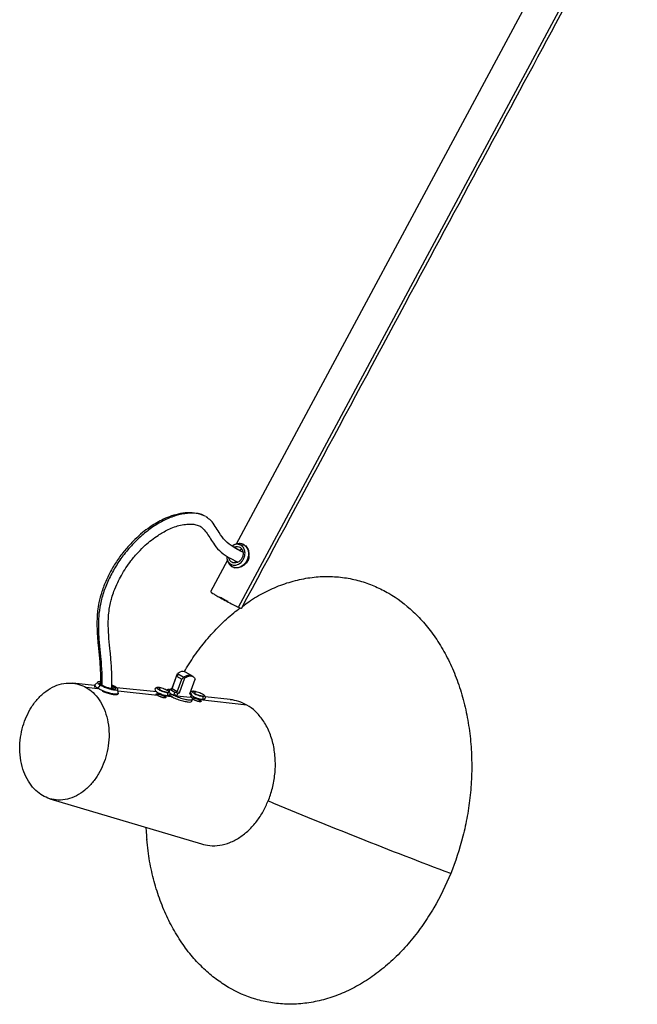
# Paper-space layout '_Isométrica' of a CAD drawing. Header units: millimetres. Extents: x 331 to 866, y 2746 to 3613.
# Tile 1 of 6: x 331 to 603, y 2746 to 3180. Entities that reach past the tile are written whole.
import ezdxf

# ---------------------------------------------------------------- set-up
doc = ezdxf.new("R2010")
doc.units = ezdxf.units.MM

psp = doc.layouts.new('_Isométrica')

# ---------------------------------------------------------------- linework, layer by layer
at = {"color": 7, "linetype": 'Continuous', "lineweight": 25}
for p, q in [((427, 2920.96), (600.39, 3243.43)), ((577.22, 3230.05), (425.95, 2948.72)), ((412.5, 2960.93), (412.28, 2961.1)), ((426.03, 2948.75), (425.23, 2948.47)), ((428.62, 2948.8), (428.46, 2948.88)), ((428.1, 2948.26), (429.35, 2948.51)), ((429.35, 2948.51), (429.51, 2948.44)), ((422.14, 2941.64), (414.7, 2927.8)), ((422.09, 2941.75), (422.39, 2940.97)), ((423.01, 2942.66), (426.67, 2940.79)), ((424.15, 2938.83), (423.61, 2939.9)), ((425.43, 2941.43), (425.78, 2940.55)), ((424.3, 2938.76), (424.15, 2938.83)), ((425.03, 2938.46), (425.19, 2938.39)), ((407, 2890.43), (403.69, 2892.37)), ((364.98, 2888.04), (363.72, 2886.75)), ((397.75, 2885), (399.77, 2890.62)), ((397.77, 2885.26), (400.09, 2891.75)), ((400.72, 2891.38), (399.77, 2890.62)), ((399.77, 2890.62), (401.98, 2889.33)), ((399.96, 2883.7), (401.98, 2889.33)), ((400.09, 2891.75), (403.4, 2889.81)), ((401.08, 2883.32), (403.4, 2889.81)), ((405.62, 2882.84), (407.95, 2889.34)), ((363.62, 2886.53), (354.07, 2887.53)), ((365.05, 2885.02), (359.97, 2885.58)), ((363.66, 2886.65), (363.56, 2886.37)), ((365.05, 2885.02), (365.11, 2885.19)), ((365.11, 2885.19), (366.18, 2886.7)), ((371.21, 2886.45), (371.93, 2886.08)), ((371.93, 2886.08), (371.53, 2884.97)), ((390.99, 2883.67), (373.31, 2885.52)), ((374.03, 2883.05), (373.88, 2884.85)), ((391.32, 2882.16), (373.94, 2884.05)), ((396.43, 2883.78), (396.76, 2884.7)), ((396.76, 2884.7), (397.75, 2885)), ((398.97, 2883.41), (396.76, 2884.7)), ((396.92, 2884.75), (396.99, 2884.95)), ((396.99, 2884.95), (397.77, 2885.26)), ((397.19, 2884.83), (396.99, 2884.95)), ((399.96, 2883.7), (397.75, 2885)), ((397.83, 2885.23), (397.77, 2885.26)), ((398.97, 2883.41), (399.96, 2883.7)), ((401.08, 2883.32), (400.53, 2883.65)), ((372.21, 2882.42), (371.8, 2882.39)), ((373.91, 2882.66), (374.01, 2882.93)), ((394.1, 2881.09), (394.36, 2881.83)), ((397.91, 2881.44), (394.36, 2881.83)), ((395.66, 2883.41), (395.46, 2883.46)), ((396.43, 2882.25), (396.76, 2882.02)), ((396.76, 2882.02), (397.09, 2882.94)), ((398.56, 2882.25), (398.97, 2883.41)), ((399.35, 2882.17), (398.56, 2882.25)), ((399.89, 2881.85), (399.34, 2882.17)), ((400.31, 2883.01), (399.76, 2883.33)), ((399.89, 2881.85), (400.31, 2883.01)), ((405.71, 2881.22), (399.89, 2881.85)), ((400.31, 2883.01), (401.08, 2883.32)), ((405.62, 2882.84), (406.12, 2882.38)), ((406.37, 2882.61), (405.7, 2883.06)), ((406.12, 2882.38), (405.71, 2881.22)), ((406.37, 2882.61), (405.95, 2881.46)), ((406.48, 2882.06), (406.18, 2882.09)), ((406.47, 2879.56), (406.8, 2880.48)), ((409.65, 2879.39), (409.92, 2880.13)), ((430.76, 2877.86), (409.92, 2880.13)), ((411.22, 2881.74), (411.02, 2881.79)), ((423.39, 2880.29), (412.4, 2881.44)), ((343.92, 2836.65), (410.69, 2816.71))]:
    psp.add_line(p, q, dxfattribs=at)
at = {"color": 7, "linetype": 'Continuous', "lineweight": 25, "flags": 128}
for points in [[(395.21, 2882.11), (395.35, 2882.07), (395.56, 2882.12), (395.74, 2882.28), (395.86, 2882.5), (395.91, 2882.75), (395.88, 2883.03), (395.78, 2883.26), (395.63, 2883.41), (395.63, 2883.41)], [(410.77, 2880.44), (410.91, 2880.4), (411.12, 2880.45), (411.3, 2880.61), (411.42, 2880.83), (411.47, 2881.08), (411.44, 2881.36), (411.34, 2881.59), (411.19, 2881.74), (411.19, 2881.74)]]:
    psp.add_lwpolyline(points, dxfattribs=at)
at = {"color": 7, "linetype": 'Continuous', "lineweight": 25}
for points, knots in [([(428.35, 2920.45), (453.94, 2968.05), (490.82, 3036.65), (548.95, 3144.76), (581.49, 3205.27), (602.74, 3244.79)], [0, 0, 0, 0, 0.440258, 0.634524, 1, 1, 1, 1]), ([(411.94, 2961.22), (411.57, 2961.41), (410.56, 2961.93), (408.07, 2962.52), (404.61, 2962.7), (400.53, 2962.09), (396.72, 2960.95), (393.34, 2959.48), (390.39, 2957.85), (387.59, 2956.01), (384.58, 2953.73), (381.21, 2950.73), (377.7, 2947.05), (374.31, 2942.76), (371.28, 2938.03), (368.72, 2933.03), (366.75, 2928), (365.52, 2923.37), (364.94, 2919.62), (364.71, 2916.76), (364.63, 2914.24), (364.66, 2911.46), (364.84, 2908.04), (365.24, 2903.62), (365.77, 2898.64), (366.13, 2893.39), (366.27, 2889.58), (366.25, 2887.51), (366.25, 2887.05)], [0, 0, 0, 0, 0.014169, 0.039436, 0.08898, 0.135286, 0.177537, 0.215465, 0.247469, 0.27684, 0.311955, 0.353156, 0.399662, 0.44719, 0.495287, 0.543579, 0.591628, 0.635985, 0.67188, 0.697235, 0.718268, 0.745512, 0.780524, 0.823225, 0.883638, 0.937936, 0.986254, 1, 1, 1, 1]), ([(412.28, 2961.1), (411.28, 2961.51), (409.28, 2962.32), (405.37, 2962.5), (400.83, 2961.85), (395.68, 2960.07), (390.57, 2957.3), (385.61, 2953.68), (380.88, 2949.32), (376.63, 2944.46), (372.98, 2939.19), (369.99, 2933.72), (367.62, 2928.04), (366.04, 2922.34), (365.25, 2916.41), (365.22, 2910.37), (365.71, 2904.24), (366.34, 2898.26), (366.81, 2892.46), (366.81, 2888.53), (366.81, 2886.66)], [0, 0, 0, 0, 0.0423222, 0.0844624, 0.1432681, 0.2011301, 0.2587509, 0.3163768, 0.3738821, 0.4316299, 0.4842891, 0.5373401, 0.5902092, 0.6425013, 0.6937653, 0.7573553, 0.8207959, 0.8833646, 0.9445356, 1, 1, 1, 1]), ([(371.19, 2885.03), (371.22, 2886.41), (371.3, 2889.92), (371.04, 2895.39), (370.52, 2901.38), (369.91, 2907.13), (369.59, 2912.21), (369.67, 2916.52), (370.02, 2919.88), (370.54, 2922.7), (371.23, 2925.34), (372.24, 2928.36), (373.64, 2931.65), (375.43, 2935.11), (377.37, 2938.32), (379.86, 2941.79), (382.72, 2945.14), (385.79, 2948.15), (388.7, 2950.61), (391.29, 2952.49), (393.72, 2953.99), (396.18, 2955.28), (398.78, 2956.36), (401.58, 2957.17), (404.07, 2957.58), (406.35, 2957.64), (408.34, 2957.41), (409.49, 2956.88), (410.07, 2956.61)], [0, 0, 0, 0, 0.042913, 0.108982, 0.175238, 0.239471, 0.300485, 0.34092, 0.375041, 0.402804, 0.425085, 0.452919, 0.491277, 0.522725, 0.55826, 0.592521, 0.638819, 0.679476, 0.714522, 0.750058, 0.775929, 0.804394, 0.840721, 0.873819, 0.912159, 0.940329, 0.969805, 1, 1, 1, 1]), ([(426.34, 2946.6), (425.77, 2946.9), (423.91, 2947.85), (421.09, 2950.09), (418.69, 2953.43), (416.78, 2956.63), (415.04, 2959.15), (413.49, 2960.22), (412.78, 2960.72)], [0, 0, 0, 0, 0.100196, 0.325834, 0.553104, 0.706698, 0.866564, 1, 1, 1, 1]), ([(410.06, 2956.61), (410.08, 2956.6), (410.64, 2956.36), (411.73, 2955.35), (413.25, 2953.47), (414.75, 2950.99), (416.62, 2947.98), (419.32, 2945.11), (421.68, 2943.34), (422.98, 2942.68), (423.02, 2942.66)], [0, 0, 0, 0, 0.003298, 0.097947, 0.232623, 0.377852, 0.530936, 0.76451, 0.994268, 1, 1, 1, 1]), ([(428.1, 2948.26), (427.65, 2948.44), (426.71, 2948.82), (425.27, 2948.63), (424.5, 2948.06), (424.22, 2947.86)], [0, 0, 0, 0, 0.371597, 0.77381, 1, 1, 1, 1]), ([(429.35, 2948.51), (428.82, 2948.74), (427.79, 2949.19), (426.61, 2948.87), (426.03, 2948.71)], [0, 0, 0, 0, 0.506853, 1, 1, 1, 1]), ([(423.61, 2939.9), (424, 2939.67), (424.48, 2939.52), (425.26, 2939.47), (425.54, 2939.48), (426.09, 2939.57), (426.37, 2939.65), (426.91, 2939.87), (427.18, 2940.01), (427.69, 2940.34), (427.93, 2940.53), (428.59, 2941.16), (428.95, 2941.65), (429.48, 2942.64), (429.69, 2943.21), (429.86, 2944.12), (429.89, 2944.44), (429.9, 2945.06), (429.87, 2945.37), (429.76, 2945.97), (429.68, 2946.25), (429.47, 2946.79), (429.33, 2947.03), (428.88, 2947.7), (428.5, 2948.03), (428.1, 2948.26)], [0, 0, 0, 0, 0.125, 0.125, 0.1875, 0.1875, 0.25, 0.25, 0.3125, 0.3125, 0.375, 0.375, 0.5, 0.5, 0.625, 0.625, 0.6875, 0.6875, 0.75, 0.75, 0.8125, 0.8125, 0.875, 0.875, 1, 1, 1, 1]), ([(427.63, 2947.38), (427.94, 2947.2), (428.24, 2946.94), (428.72, 2946.24), (428.9, 2945.81), (429.07, 2944.86), (429.06, 2944.35), (428.88, 2943.39), (428.72, 2942.94), (428.3, 2942.16), (428.02, 2941.78), (427.32, 2941.11), (426.91, 2940.84), (426.04, 2940.49), (425.59, 2940.42), (424.77, 2940.48), (424.39, 2940.6), (424.08, 2940.78)], [0, 0, 0, 0, 0.125, 0.125, 0.25, 0.25, 0.375, 0.375, 0.5, 0.5, 0.625, 0.625, 0.75, 0.75, 0.875, 0.875, 1, 1, 1, 1]), ([(429.35, 2948.51), (429.81, 2948.24), (430.25, 2947.86), (430.78, 2947.09), (430.93, 2946.8), (431.18, 2946.18), (431.28, 2945.85), (431.4, 2945.16), (431.43, 2944.8), (431.42, 2944.08), (431.39, 2943.72), (431.19, 2942.66), (430.94, 2941.99), (430.33, 2940.85), (429.92, 2940.29), (429.15, 2939.56), (428.87, 2939.33), (428.29, 2938.95), (427.98, 2938.79), (427.34, 2938.53), (427.02, 2938.44), (426.38, 2938.34), (426.06, 2938.32), (425.15, 2938.38), (424.6, 2938.57), (424.15, 2938.83)], [0, 0, 0, 0, 0.125, 0.125, 0.1875, 0.1875, 0.25, 0.25, 0.3125, 0.3125, 0.375, 0.375, 0.5, 0.5, 0.625, 0.625, 0.6875, 0.6875, 0.75, 0.75, 0.8125, 0.8125, 0.875, 0.875, 1, 1, 1, 1]), ([(429.51, 2948.44), (429.97, 2948.17), (430.41, 2947.78), (430.93, 2947.01), (431.09, 2946.73), (431.34, 2946.11), (431.43, 2945.78), (431.56, 2945.09), (431.59, 2944.73), (431.58, 2944.01), (431.55, 2943.64), (431.35, 2942.59), (431.1, 2941.92), (430.49, 2940.78), (430.07, 2940.21), (429.31, 2939.48), (429.03, 2939.26), (428.44, 2938.88), (428.13, 2938.71), (427.5, 2938.46), (427.18, 2938.37), (426.54, 2938.26), (426.22, 2938.25), (425.31, 2938.31), (424.76, 2938.49), (424.3, 2938.76)], [0, 0, 0, 0, 0.125, 0.125, 0.1875, 0.1875, 0.25, 0.25, 0.3125, 0.3125, 0.375, 0.375, 0.5, 0.5, 0.625, 0.625, 0.6875, 0.6875, 0.75, 0.75, 0.8125, 0.8125, 0.875, 0.875, 1, 1, 1, 1]), ([(424.98, 2947.33), (425.07, 2947.39), (425.54, 2947.72), (426.54, 2947.81), (427.27, 2947.52), (427.63, 2947.38)], [0, 0, 0, 0, 0.098877, 0.567265, 1, 1, 1, 1]), ([(428.98, 2945.22), (428.88, 2945.27), (427.73, 2945.76), (426.66, 2946.37), (425.69, 2946.92)], [0, 0, 0, 0, 0.094105, 1, 1, 1, 1]), ([(428.98, 2945.22), (428.86, 2945.27), (427.94, 2945.66), (427.08, 2946.17), (426.34, 2946.6)], [0, 0, 0, 0, 0.139932, 1, 1, 1, 1]), ([(428.56, 2946.4), (428.32, 2946.39), (427.92, 2946.38), (427.58, 2946.11), (427.44, 2946.01)], [0, 0, 0, 0, 0.600216, 1, 1, 1, 1]), ([(421.9, 2943.43), (421.88, 2943.12), (421.83, 2942.18), (422.42, 2940.84), (423.22, 2940.21), (423.61, 2939.9)], [0, 0, 0, 0, 0.208397, 0.619859, 1, 1, 1, 1]), ([(422.48, 2941.03), (422.6, 2940.67), (422.91, 2939.7), (423.67, 2939.16), (424.15, 2938.83)], [0, 0, 0, 0, 0.3786823, 1, 1, 1, 1]), ([(424.08, 2940.78), (423.76, 2941.02), (423.17, 2941.45), (422.94, 2942.21), (422.83, 2942.57)], [0, 0, 0, 0, 0.539262, 1, 1, 1, 1]), ([(431.12, 2941.27), (430.97, 2941.03), (430.65, 2940.53), (430.12, 2940), (429.73, 2939.84), (429.61, 2939.79)], [0, 0, 0, 0, 0.405705, 0.823425, 1, 1, 1, 1]), ([(431.48, 2943.68), (431.53, 2943.45), (431.64, 2942.93), (431.49, 2942.09), (431.24, 2941.54), (431.12, 2941.27)], [0, 0, 0, 0, 0.276221, 0.643093, 1, 1, 1, 1]), ([(428.87, 2921.43), (429.75, 2922.1), (432.84, 2924.46), (438.45, 2927.61), (445.62, 2930.85), (452.96, 2933.1), (460.31, 2934.37), (467.53, 2934.66), (474.51, 2934.01), (481.15, 2932.49), (487.42, 2930.25), (491.32, 2928.14), (493.23, 2927.11)], [0, 0, 0, 0, 0.043749, 0.153302, 0.262869, 0.374098, 0.484169, 0.592535, 0.698699, 0.802229, 0.90276, 1, 1, 1, 1]), ([(414.83, 2927.72), (414.79, 2927.72), (414.65, 2927.73), (415.57, 2927.12), (417.34, 2926.06), (419.78, 2924.69), (422.53, 2923.2), (425.19, 2921.83), (426.41, 2921.24), (427, 2920.96)], [0, 0, 0, 0, 0.066894, 0.228565, 0.377929, 0.527294, 0.688965, 0.850636, 1, 1, 1, 1]), ([(493.23, 2927.11), (496.92, 2924.95), (500.56, 2922.26), (505.76, 2917.36), (507.46, 2915.59), (510.72, 2911.77), (512.29, 2909.72), (515.28, 2905.35), (516.7, 2903.03), (519.36, 2898.15), (520.59, 2895.59), (522.85, 2890.26), (523.87, 2887.48), (525.68, 2881.76), (526.47, 2878.81), (527.8, 2872.79), (528.35, 2869.71), (529.17, 2863.48), (529.46, 2860.33), (529.78, 2854), (529.82, 2850.82), (529.64, 2844.49), (529.43, 2841.34), (528.78, 2835.11), (528.34, 2832.03), (527.26, 2825.98), (526.62, 2823.01), (524.42, 2814.32), (522.59, 2808.83), (520.51, 2803.71)], [0, 0, 0, 0, 0.125, 0.125, 0.1875, 0.1875, 0.25, 0.25, 0.3125, 0.3125, 0.375, 0.375, 0.4375, 0.4375, 0.5, 0.5, 0.5625, 0.5625, 0.625, 0.625, 0.6875, 0.6875, 0.75, 0.75, 0.8125, 0.8125, 0.875, 0.875, 1, 1, 1, 1]), ([(422.4, 2923.42), (422.08, 2923.59), (421.74, 2923.77), (421.06, 2924.13), (420.71, 2924.32), (420.04, 2924.69), (419.72, 2924.87), (419.12, 2925.21), (418.84, 2925.37), (418.6, 2925.51)], [0, 0, 0, 0, 0.25, 0.25, 0.5, 0.5, 0.75, 0.75, 1, 1, 1, 1]), ([(403.07, 2892.5), (404.53, 2894.87), (407.56, 2899.77), (412.8, 2906.57), (418.62, 2912.91), (423.65, 2917.64), (426.82, 2919.93), (427.79, 2920.63)], [0, 0, 0, 0, 0.210978, 0.437244, 0.668201, 0.898587, 1, 1, 1, 1]), ([(427, 2920.96), (427.47, 2920.75), (428.24, 2920.41), (428.22, 2920.5), (428.21, 2920.53)], [0, 0, 0, 0, 0.614137, 1, 1, 1, 1]), ([(403.67, 2892.34), (403.28, 2892.5), (402.57, 2892.8), (401.26, 2892.5), (400.47, 2891.99), (400.09, 2891.75)], [0, 0, 0, 0, 0.3755464, 0.6977484, 1, 1, 1, 1]), ([(366.25, 2888.18), (365.9, 2888.2), (365.15, 2888.24), (364.8, 2887.93), (365.11, 2887.39), (365.83, 2886.92), (366.18, 2886.7)], [0, 0, 0, 0, 0.237677, 0.4984, 0.759123, 1, 1, 1, 1]), ([(401.98, 2889.33), (402.4, 2889.73), (403.26, 2890.53), (404.66, 2891.06), (405.81, 2891.14), (406.27, 2890.75), (406.43, 2890.62)], [0, 0, 0, 0, 0.283043, 0.572362, 0.852068, 1, 1, 1, 1]), ([(403.4, 2889.81), (403.81, 2890.11), (404.26, 2890.37), (405.18, 2890.7), (405.66, 2890.77), (406.52, 2890.68), (406.91, 2890.52), (407.54, 2890.04), (407.78, 2889.71), (407.95, 2889.34)], [0, 0, 0, 0, 0.25, 0.25, 0.5, 0.5, 0.75, 0.75, 1, 1, 1, 1]), ([(340.65, 2838.08), (339.64, 2838.67), (338.65, 2839.4), (336.75, 2841.19), (335.84, 2842.24), (334.21, 2844.63), (333.47, 2845.97), (332.24, 2848.89), (331.74, 2850.47), (331.01, 2853.77), (330.78, 2855.49), (330.6, 2858.95), (330.66, 2860.7), (331.01, 2864.11), (331.31, 2865.77), (332.12, 2868.94), (332.62, 2870.45), (333.76, 2873.25), (334.44, 2874.65), (336.03, 2877.36), (336.93, 2878.67), (338.96, 2881.1), (340.07, 2882.23), (342.46, 2884.19), (343.73, 2885.04), (346.34, 2886.38), (347.69, 2886.87), (350.37, 2887.5), (351.7, 2887.64), (354.28, 2887.56), (355.52, 2887.35), (357.87, 2886.65), (358.96, 2886.17), (359.97, 2885.58)], [0, 0, 0, 0, 0.0625, 0.0625, 0.125, 0.125, 0.1875, 0.1875, 0.25, 0.25, 0.3125, 0.3125, 0.375, 0.375, 0.4375, 0.4375, 0.5, 0.5, 0.5625, 0.5625, 0.625, 0.625, 0.6875, 0.6875, 0.75, 0.75, 0.8125, 0.8125, 0.875, 0.875, 0.9375, 0.9375, 1, 1, 1, 1]), ([(359.97, 2885.58), (360.98, 2884.98), (361.98, 2884.25), (363.88, 2882.46), (364.78, 2881.41), (366.42, 2879.02), (367.15, 2877.68), (368.39, 2874.76), (368.89, 2873.18), (369.62, 2869.88), (369.84, 2868.17), (370.02, 2864.7), (369.97, 2862.96), (369.61, 2859.54), (369.31, 2857.88), (368.51, 2854.71), (368, 2853.2), (366.87, 2850.4), (366.19, 2849.01), (364.6, 2846.29), (363.69, 2844.98), (361.67, 2842.55), (360.55, 2841.43), (358.17, 2839.46), (356.9, 2838.62), (354.28, 2837.28), (352.94, 2836.78), (350.26, 2836.15), (348.92, 2836.02), (346.34, 2836.09), (345.1, 2836.3), (342.76, 2837), (341.66, 2837.49), (340.65, 2838.08)], [0, 0, 0, 0, 0.0625, 0.0625, 0.125, 0.125, 0.1875, 0.1875, 0.25, 0.25, 0.3125, 0.3125, 0.375, 0.375, 0.4375, 0.4375, 0.5, 0.5, 0.5625, 0.5625, 0.625, 0.625, 0.6875, 0.6875, 0.75, 0.75, 0.8125, 0.8125, 0.875, 0.875, 0.9375, 0.9375, 1, 1, 1, 1]), ([(363.61, 2886.35), (363.59, 2886.33), (363.42, 2886.24), (363.66, 2886), (363.85, 2885.81)], [0, 0, 0, 0, 0.167774, 1, 1, 1, 1]), ([(363.82, 2886.71), (363.75, 2886.67), (363.49, 2886.53), (363.9, 2885.98), (364.72, 2885.45), (365.11, 2885.19)], [0, 0, 0, 0, 0.171518, 0.602149, 1, 1, 1, 1]), ([(373.99, 2883.06), (374.01, 2883.04), (374.16, 2882.81), (373.66, 2882.64), (372.56, 2882.61), (370.83, 2882.93), (368.77, 2883.54), (366.67, 2884.35), (365.62, 2884.92), (365.11, 2885.19)], [0, 0, 0, 0, 0.014347, 0.185123, 0.342898, 0.500674, 0.671449, 0.842224, 1, 1, 1, 1]), ([(366.63, 2886.79), (366.44, 2886.91), (365.96, 2887.22), (365.79, 2887.59), (365.91, 2887.8), (366.22, 2887.8), (366.25, 2887.8)], [0, 0, 0, 0, 0.23064, 0.596007, 0.961373, 1, 1, 1, 1]), ([(366.18, 2886.7), (366.55, 2886.48), (367.02, 2886.24), (367.83, 2885.88), (368.12, 2885.76), (368.72, 2885.52), (369.02, 2885.41), (369.64, 2885.2), (369.95, 2885.1), (370.55, 2884.92), (370.85, 2884.84), (371.67, 2884.65), (372.14, 2884.56), (372.9, 2884.48), (373.24, 2884.48), (373.61, 2884.55), (373.7, 2884.58), (373.84, 2884.68), (373.87, 2884.74), (373.88, 2884.89), (373.85, 2884.97), (373.74, 2885.15), (373.65, 2885.25), (373.31, 2885.57), (372.98, 2885.79), (372.61, 2886.01)], [0, 0, 0, 0, 0.125, 0.125, 0.1875, 0.1875, 0.25, 0.25, 0.3125, 0.3125, 0.375, 0.375, 0.5, 0.5, 0.625, 0.625, 0.6875, 0.6875, 0.75, 0.75, 0.8125, 0.8125, 0.875, 0.875, 1, 1, 1, 1]), ([(371.93, 2886.08), (372.22, 2885.91), (372.48, 2885.73), (372.84, 2885.4), (372.94, 2885.25), (372.93, 2885.02), (372.82, 2884.95), (372.43, 2884.87), (372.16, 2884.88), (371.57, 2884.94), (371.19, 2885.01), (370.32, 2885.21), (369.84, 2885.36), (368.86, 2885.69), (368.37, 2885.88), (367.52, 2886.27), (367.15, 2886.46), (366.86, 2886.63)], [0, 0, 0, 0, 0.125, 0.125, 0.25, 0.25, 0.375, 0.375, 0.5, 0.5, 0.625, 0.625, 0.75, 0.75, 0.875, 0.875, 1, 1, 1, 1]), ([(373.86, 2882.68), (373.77, 2882.57), (373.6, 2882.33), (372.43, 2882.35), (370.75, 2882.65), (368.81, 2883.21), (367.61, 2883.7), (367.08, 2883.92)], [0, 0, 0, 0, 0.189272, 0.396288, 0.603304, 0.827376, 1, 1, 1, 1]), ([(372.61, 2886.01), (372.19, 2886.25), (371.77, 2886.49), (371.22, 2886.71), (371.21, 2886.71)], [0, 0, 0, 0, 0.989861, 1, 1, 1, 1]), ([(391.68, 2885.62), (391.45, 2885.61), (391, 2885.61), (390.55, 2885.42), (390.31, 2885.18), (390.18, 2884.82), (390.27, 2884.3), (390.6, 2883.94), (391.14, 2883.54), (391.94, 2883.12), (392.58, 2882.86), (392.83, 2882.76)], [0, 0, 0, 0, 0.117174, 0.224375, 0.312939, 0.378347, 0.480805, 0.590483, 0.718998, 0.89066, 1, 1, 1, 1]), ([(391.94, 2885.57), (391.71, 2885.59), (391.51, 2885.59), (391.22, 2885.54), (391.14, 2885.48), (391.13, 2885.3), (391.2, 2885.19), (391.47, 2884.95), (391.67, 2884.81), (392.1, 2884.56), (392.38, 2884.42), (393.02, 2884.13), (393.38, 2883.99), (394.11, 2883.74), (394.47, 2883.63), (395.12, 2883.48), (395.4, 2883.43), (395.63, 2883.41)], [0, 0, 0, 0, 0.125, 0.125, 0.25, 0.25, 0.375, 0.375, 0.5, 0.5, 0.625, 0.625, 0.75, 0.75, 0.875, 0.875, 1, 1, 1, 1]), ([(395.46, 2883.46), (395.27, 2883.49), (394.88, 2883.54), (394.18, 2883.73), (393.5, 2883.96), (392.8, 2884.24), (392.16, 2884.54), (391.78, 2884.79), (391.63, 2884.89), (391.57, 2884.96), (391.57, 2884.94), (391.57, 2884.94)], [0, 0, 0, 0, 0.149259, 0.295449, 0.430171, 0.547803, 0.724449, 0.861002, 0.927094, 0.990781, 1, 1, 1, 1]), ([(391.68, 2885.6), (391.7, 2885.61), (391.79, 2885.64), (391.88, 2885.6), (391.94, 2885.57)], [0, 0, 0, 0, 0.26903, 1, 1, 1, 1]), ([(392.6, 2885.45), (392.55, 2885.46), (392.28, 2885.54), (392.07, 2885.56), (391.89, 2885.58)], [0, 0, 0, 0, 0.157888, 1, 1, 1, 1]), ([(395.63, 2883.41), (395.85, 2883.39), (396.05, 2883.38), (396.34, 2883.44), (396.42, 2883.5), (396.43, 2883.67), (396.36, 2883.78), (396.09, 2884.03), (395.9, 2884.16), (395.46, 2884.42), (395.19, 2884.56), (394.55, 2884.84), (394.18, 2884.99), (393.45, 2885.24), (393.09, 2885.34), (392.44, 2885.5), (392.16, 2885.54), (391.94, 2885.57)], [0, 0, 0, 0, 0.125, 0.125, 0.25, 0.25, 0.375, 0.375, 0.5, 0.5, 0.625, 0.625, 0.75, 0.75, 0.875, 0.875, 1, 1, 1, 1]), ([(391.94, 2885.57), (391.99, 2885.52), (392.11, 2885.44), (392.21, 2885.19), (392.23, 2884.92), (392.2, 2884.7), (392.14, 2884.6), (392.13, 2884.58)], [0, 0, 0, 0, 0.221509, 0.461269, 0.701029, 0.922539, 1, 1, 1, 1]), ([(395.42, 2882.07), (395.66, 2882.08), (396.1, 2882.08), (396.55, 2882.27), (396.8, 2882.51), (396.93, 2882.87), (396.83, 2883.39), (396.5, 2883.75), (395.96, 2884.15), (395.16, 2884.57), (394.53, 2884.83), (394.28, 2884.93)], [0, 0, 0, 0, 0.117174, 0.224375, 0.312939, 0.378347, 0.480805, 0.590483, 0.718998, 0.89066, 1, 1, 1, 1]), ([(395.56, 2884.5), (395.64, 2884.63), (395.79, 2884.88), (396.58, 2884.83), (396.95, 2884.81)], [0, 0, 0, 0, 0.53676, 1, 1, 1, 1]), ([(407.24, 2883.95), (407.01, 2883.94), (406.56, 2883.94), (406.11, 2883.75), (405.87, 2883.51), (405.75, 2883.24), (405.8, 2883.06), (405.81, 2882.99)], [0, 0, 0, 0, 0.279221, 0.534678, 0.745722, 0.901585, 1, 1, 1, 1]), ([(407.5, 2883.9), (407.27, 2883.92), (407.07, 2883.92), (406.79, 2883.87), (406.7, 2883.81), (406.69, 2883.63), (406.77, 2883.52), (407.03, 2883.28), (407.23, 2883.14), (407.66, 2882.89), (407.94, 2882.75), (408.58, 2882.46), (408.94, 2882.32), (409.67, 2882.07), (410.04, 2881.96), (410.68, 2881.81), (410.96, 2881.76), (411.19, 2881.74)], [0, 0, 0, 0, 0.125, 0.125, 0.25, 0.25, 0.375, 0.375, 0.5, 0.5, 0.625, 0.625, 0.75, 0.75, 0.875, 0.875, 1, 1, 1, 1]), ([(407.24, 2883.93), (407.27, 2883.94), (407.35, 2883.97), (407.44, 2883.93), (407.5, 2883.9)], [0, 0, 0, 0, 0.2690298, 1, 1, 1, 1]), ([(408.16, 2883.78), (408.11, 2883.79), (407.84, 2883.87), (407.63, 2883.89), (407.45, 2883.91)], [0, 0, 0, 0, 0.157888, 1, 1, 1, 1]), ([(411.19, 2881.74), (411.41, 2881.72), (411.61, 2881.71), (411.9, 2881.77), (411.98, 2881.83), (411.99, 2882), (411.92, 2882.11), (411.65, 2882.36), (411.46, 2882.49), (411.02, 2882.75), (410.75, 2882.89), (410.11, 2883.17), (409.74, 2883.32), (409.01, 2883.57), (408.65, 2883.67), (408, 2883.83), (407.72, 2883.87), (407.5, 2883.9)], [0, 0, 0, 0, 0.125, 0.125, 0.25, 0.25, 0.375, 0.375, 0.5, 0.5, 0.625, 0.625, 0.75, 0.75, 0.875, 0.875, 1, 1, 1, 1]), ([(407.5, 2883.9), (407.55, 2883.85), (407.67, 2883.77), (407.77, 2883.52), (407.79, 2883.25), (407.76, 2883.03), (407.7, 2882.93), (407.69, 2882.91)], [0, 0, 0, 0, 0.221509, 0.461269, 0.701029, 0.922539, 1, 1, 1, 1]), ([(391.32, 2882.16), (391.29, 2882.18), (391.23, 2882.21), (391.14, 2882.27), (391.06, 2882.32), (390.98, 2882.37), (390.92, 2882.42), (390.83, 2882.5), (390.73, 2882.59), (390.69, 2882.69), (390.73, 2882.76), (390.85, 2882.79), (390.99, 2882.8), (391.15, 2882.8), (391.28, 2882.78), (391.34, 2882.78)], [0, 0, 0, 0, 0.0423487, 0.0842738, 0.1259579, 0.167587, 0.2093481, 0.2514267, 0.3775015, 0.501651, 0.6251656, 0.7512843, 0.834075, 0.9164918, 1, 1, 1, 1]), ([(394.29, 2881.04), (394.26, 2881.05), (394.19, 2881.06), (394.08, 2881.07), (393.97, 2881.1), (393.85, 2881.12), (393.73, 2881.15), (393.52, 2881.21), (393.21, 2881.3), (392.79, 2881.45), (392.38, 2881.62), (392.03, 2881.78), (391.75, 2881.92), (391.52, 2882.04), (391.39, 2882.12), (391.32, 2882.16)], [0, 0, 0, 0, 0.042079, 0.083709, 0.125072, 0.166348, 0.207721, 0.249369, 0.376322, 0.500736, 0.625234, 0.751862, 0.834559, 0.916799, 1, 1, 1, 1]), ([(391.34, 2882.78), (391.37, 2882.77), (391.44, 2882.77), (391.55, 2882.75), (391.67, 2882.73), (391.78, 2882.71), (391.91, 2882.69), (392.12, 2882.64), (392.44, 2882.57), (392.87, 2882.45), (393.29, 2882.31), (393.64, 2882.17), (393.94, 2882.05), (394.17, 2881.94), (394.3, 2881.86), (394.36, 2881.83)], [0, 0, 0, 0, 0.042051, 0.083679, 0.125065, 0.16639, 0.207838, 0.249588, 0.376398, 0.500886, 0.625415, 0.752116, 0.834719, 0.916889, 1, 1, 1, 1]), ([(392.77, 2882.78), (392.94, 2882.71), (393.45, 2882.5), (394.1, 2882.31), (394.45, 2882.25), (394.51, 2882.24)], [0, 0, 0, 0, 0.292894, 0.8883493, 1, 1, 1, 1]), ([(392.83, 2882.76), (392.83, 2882.76), (393.12, 2882.64), (393.75, 2882.43), (394.67, 2882.18), (395.17, 2882.11), (395.42, 2882.07)], [0, 0, 0, 0, 0.005386, 0.319998, 0.658051, 1, 1, 1, 1]), ([(394.36, 2881.83), (394.4, 2881.81), (394.46, 2881.77), (394.55, 2881.71), (394.63, 2881.66), (394.7, 2881.6), (394.76, 2881.55), (394.85, 2881.46), (394.94, 2881.34), (394.97, 2881.21), (394.91, 2881.11), (394.79, 2881.06), (394.64, 2881.03), (394.48, 2881.03), (394.35, 2881.04), (394.29, 2881.04)], [0, 0, 0, 0, 0.042118, 0.083823, 0.12529, 0.166698, 0.208226, 0.250051, 0.37698, 0.501819, 0.625986, 0.752657, 0.835077, 0.917044, 1, 1, 1, 1]), ([(397.91, 2881.44), (397.75, 2881.54), (397.42, 2881.74), (396.98, 2882.06), (396.7, 2882.28), (396.82, 2882.34), (396.84, 2882.34)], [0, 0, 0, 0, 0.234354, 0.469568, 0.934987, 1, 1, 1, 1]), ([(396.76, 2882.02), (397.32, 2881.72), (398.47, 2881.1), (400.75, 2880.22), (403.01, 2879.55), (404.85, 2879.22), (406.13, 2879.2), (406.32, 2879.46), (406.41, 2879.58)], [0, 0, 0, 0, 0.1644084, 0.3423627, 0.5203171, 0.6847255, 0.8491339, 1, 1, 1, 1]), ([(397.09, 2882.94), (397.64, 2882.64), (398.8, 2882.02), (401.08, 2881.14), (403.33, 2880.47), (405.2, 2880.13), (406.49, 2880.13), (406.94, 2880.51), (406.71, 2881.03), (406.12, 2881.43), (405.98, 2881.53)], [0, 0, 0, 0, 0.130329, 0.271396, 0.412464, 0.542793, 0.673122, 0.814189, 0.955256, 1, 1, 1, 1]), ([(406.23, 2882.24), (406.37, 2882.13), (406.72, 2881.85), (407.5, 2881.45), (408.14, 2881.19), (408.39, 2881.09)], [0, 0, 0, 0, 0.283098, 0.721048, 1, 1, 1, 1]), ([(409.84, 2879.35), (409.81, 2879.36), (409.74, 2879.37), (409.63, 2879.38), (409.52, 2879.4), (409.4, 2879.43), (409.28, 2879.46), (409.07, 2879.52), (408.76, 2879.61), (408.35, 2879.76), (407.94, 2879.93), (407.59, 2880.09), (407.3, 2880.23), (407.07, 2880.35), (406.94, 2880.42), (406.87, 2880.46)], [0, 0, 0, 0, 0.04208, 0.083713, 0.125079, 0.166359, 0.207736, 0.249389, 0.376334, 0.50075, 0.625236, 0.751863, 0.834558, 0.916797, 1, 1, 1, 1]), ([(406.89, 2881.09), (406.93, 2881.08), (406.99, 2881.07), (407.1, 2881.06), (407.22, 2881.04), (407.34, 2881.02), (407.46, 2880.99), (407.68, 2880.95), (407.99, 2880.87), (408.42, 2880.75), (408.84, 2880.62), (409.2, 2880.48), (409.49, 2880.35), (409.72, 2880.24), (409.85, 2880.17), (409.92, 2880.13)], [0, 0, 0, 0, 0.042052, 0.083682, 0.125068, 0.166393, 0.20784, 0.249589, 0.376396, 0.50088, 0.625396, 0.752094, 0.834703, 0.916879, 1, 1, 1, 1]), ([(411.02, 2881.79), (410.83, 2881.82), (410.44, 2881.87), (409.74, 2882.06), (409.06, 2882.29), (408.36, 2882.57), (407.72, 2882.87), (407.34, 2883.12), (407.19, 2883.22), (407.13, 2883.29), (407.13, 2883.27), (407.14, 2883.27)], [0, 0, 0, 0, 0.149259, 0.295449, 0.430171, 0.547803, 0.724449, 0.861002, 0.927094, 0.990781, 1, 1, 1, 1]), ([(408.33, 2881.11), (408.5, 2881.04), (409.01, 2880.83), (409.66, 2880.64), (410.01, 2880.58), (410.07, 2880.57)], [0, 0, 0, 0, 0.292894, 0.8883493, 1, 1, 1, 1]), ([(408.39, 2881.09), (408.39, 2881.09), (408.68, 2880.97), (409.31, 2880.76), (410.23, 2880.51), (410.73, 2880.44), (410.98, 2880.4)], [0, 0, 0, 0, 0.005386, 0.319998, 0.658051, 1, 1, 1, 1]), ([(410.98, 2880.4), (411.22, 2880.41), (411.66, 2880.41), (412.12, 2880.6), (412.36, 2880.84), (412.49, 2881.19), (412.39, 2881.72), (412.06, 2882.08), (411.52, 2882.48), (410.72, 2882.9), (410.09, 2883.16), (409.84, 2883.26)], [0, 0, 0, 0, 0.117174, 0.2243753, 0.3129393, 0.3783466, 0.4808046, 0.5904825, 0.7189978, 0.8906599, 1, 1, 1, 1]), ([(409.92, 2880.13), (409.95, 2880.11), (410.01, 2880.07), (410.1, 2880.02), (410.18, 2879.96), (410.25, 2879.91), (410.31, 2879.85), (410.4, 2879.76), (410.49, 2879.65), (410.52, 2879.52), (410.46, 2879.42), (410.34, 2879.37), (410.19, 2879.34), (410.03, 2879.34), (409.91, 2879.35), (409.84, 2879.35)], [0, 0, 0, 0, 0.042123, 0.083832, 0.125302, 0.166713, 0.208243, 0.25007, 0.376998, 0.501827, 0.625988, 0.752649, 0.83507, 0.91704, 1, 1, 1, 1]), ([(430.76, 2877.86), (429.57, 2878.48), (427.22, 2879.7), (424.65, 2880.07), (423.38, 2880.26)], [0, 0, 0, 0, 0.508769, 1, 1, 1, 1]), ([(440.09, 2835.64), (440.81, 2837.39), (441.43, 2839.27), (442.44, 2843.24), (442.81, 2845.32), (443.26, 2849.58), (443.32, 2851.76), (443.1, 2856.1), (442.82, 2858.24), (441.91, 2862.36), (441.28, 2864.34), (439.74, 2867.99), (438.82, 2869.67), (436.77, 2872.66), (435.64, 2873.97), (433.27, 2876.2), (432.03, 2877.12), (430.76, 2877.86)], [0, 0, 0, 0, 0.125, 0.125, 0.25, 0.25, 0.375, 0.375, 0.5, 0.5, 0.625, 0.625, 0.75, 0.75, 0.875, 0.875, 1, 1, 1, 1]), ([(410.7, 2816.75), (411.9, 2816.45), (414.52, 2815.79), (418.77, 2816.01), (423.26, 2817.21), (427.61, 2819.49), (431.61, 2822.67), (435.07, 2826.55), (437.96, 2830.89), (439.39, 2834.09), (440.09, 2835.64)], [0, 0, 0, 0, 0.110678, 0.23993, 0.372395, 0.505912, 0.635884, 0.76265, 0.884467, 1, 1, 1, 1]), ([(520.51, 2803.71), (507.16, 2808.72), (493.7, 2813.92), (466.82, 2824.6), (453.39, 2830.08), (440.09, 2835.64)], [0, 0, 0, 0, 0.5, 0.5, 1, 1, 1, 1]), ([(386.22, 2824.02), (386.27, 2823.19), (386.37, 2821.18), (386.51, 2819.64), (386.59, 2818.73)], [0, 0, 0, 0, 0.413689, 1, 1, 1, 1]), ([(422.64, 2753.56), (420.78, 2754.73), (417.01, 2757.11), (411.69, 2761.64), (406.61, 2766.97), (401.9, 2773.16), (397.68, 2780.09), (394.03, 2787.71), (391, 2795.89), (388.69, 2804.58), (387.22, 2812.26), (386.82, 2817.1), (386.68, 2818.81)], [0, 0, 0, 0, 0.096008, 0.195258, 0.297465, 0.40227, 0.509248, 0.61596, 0.72379, 0.832195, 0.940614, 1, 1, 1, 1]), ([(520.51, 2803.71), (518.43, 2798.6), (515.94, 2793.49), (511.59, 2786.06), (510.03, 2783.62), (506.72, 2778.88), (504.97, 2776.57), (501.27, 2772.12), (499.33, 2769.98), (495.28, 2765.92), (493.17, 2763.99), (488.81, 2760.4), (486.57, 2758.73), (481.96, 2755.68), (479.61, 2754.3), (474.83, 2751.86), (472.41, 2750.79), (467.53, 2748.98), (465.08, 2748.24), (460.18, 2747.09), (457.74, 2746.68), (452.9, 2746.19), (450.5, 2746.1), (445.79, 2746.24), (443.48, 2746.46), (438.96, 2747.2), (436.75, 2747.71), (430.34, 2749.62), (426.33, 2751.4), (422.64, 2753.56)], [0, 0, 0, 0, 0.125, 0.125, 0.1875, 0.1875, 0.25, 0.25, 0.3125, 0.3125, 0.375, 0.375, 0.4375, 0.4375, 0.5, 0.5, 0.5625, 0.5625, 0.625, 0.625, 0.6875, 0.6875, 0.75, 0.75, 0.8125, 0.8125, 0.875, 0.875, 1, 1, 1, 1])]:
    psp.add_open_spline(points, degree=3, knots=knots, dxfattribs=at)

doc.saveas('drawing.dxf')
